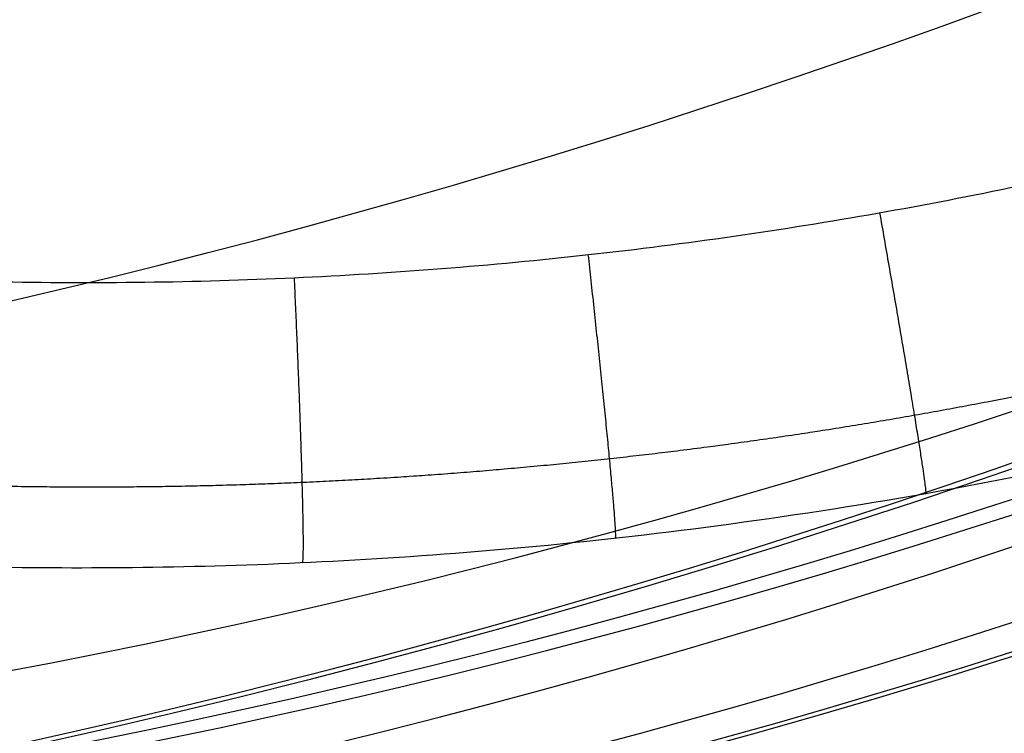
# Model space of a CAD drawing. Header units: millimetres. Extents: x -100 to 126, y -123 to 124.
# Tile 28 of 133: x -22.48 to -15.83, y 3.31 to 8.13. Entities that reach past the tile are written whole.
import ezdxf

# ---------------------------------------------------------------- set-up
doc = ezdxf.new("R2010")
doc.units = ezdxf.units.MM
doc.layers.add('Window garden_table', color=18, linetype='Continuous', true_color=0x000000)

msp = doc.modelspace()

# ---------------------------------------------------------------- linework, layer by layer
at = {"layer": 'Window garden_table', "extrusion": (0.09536166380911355, -0.1744338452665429, -0.9800402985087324)}
msp.add_circle((-1.574126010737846, -30.75175541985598, -191.3559656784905), 58.0726845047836, dxfattribs=at)
at = {"layer": 'Window garden_table', "extrusion": (0.09536166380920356, -0.1744338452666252, -0.9800402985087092)}
msp.add_circle((-1.574126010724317, -30.75175541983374, -193.8559656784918), 55.57268450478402, dxfattribs=at)
at = {"layer": 'Window garden_table', "extrusion": (0.09536166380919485, -0.1744338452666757, -0.980040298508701)}
msp.add_circle((-1.574126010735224, -30.75175541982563, -178.8287876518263), 56.11893305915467, dxfattribs=at)
at = {"layer": 'Window garden_table', "extrusion": (-0.09536166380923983, 0.1744338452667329, 0.9800402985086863)}
msp.add_circle((1.574126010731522, -30.75175541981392, 161.332072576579), 53.3216152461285, dxfattribs=at)
at = {"layer": 'Window garden_table', "extrusion": (0.09536166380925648, -0.1744338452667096, -0.9800402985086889)}
msp.add_circle((-1.574126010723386, -30.75175541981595, -163.8559656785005), 52.2464788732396, dxfattribs=at)
at = {"layer": 'Window garden_table', "extrusion": (0.09758912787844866, 0.1731975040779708, -0.9800402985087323)}
msp.add_circle((-0.5139650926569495, -28.34734351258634, -190.8682362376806), 58.0726845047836, dxfattribs=at)
at = {"layer": 'Window garden_table', "extrusion": (0.09758912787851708, 0.1731975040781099, -0.9800402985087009)}
msp.add_circle((-0.5139650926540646, -28.34734351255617, -178.341058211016), 56.11893305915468, dxfattribs=at)
at = {"layer": 'Window garden_table', "extrusion": (-0.09758912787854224, -0.1731975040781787, 0.9800402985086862)}
msp.add_circle((0.5139650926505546, -28.34734351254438, 160.8443431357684), 53.3216152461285, dxfattribs=at)
at = {"layer": 'Window garden_table', "extrusion": (0.09758912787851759, 0.1731975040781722, -0.9800402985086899)}
msp.add_circle((-0.5139650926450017, -28.34734351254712, -163.3682362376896), 52.24647887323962, dxfattribs=at)
at = {"layer": 'Window garden_table', "extrusion": (0.09758912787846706, 0.1731975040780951, -0.9800402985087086)}
msp.add_circle((-0.5139650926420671, -28.34734351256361, -193.3682362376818), 55.57268450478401, dxfattribs=at)
at = {"layer": 'Window garden_table', "extrusion": (0.1036622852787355, -0.1874754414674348, -0.9767840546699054)}
msp.add_arc((0.0089831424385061, -26.07164328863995, -165.4430030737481), 55.62077421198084, 91.742196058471, 88.66369701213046, dxfattribs=at)
at = {"layer": 'Window garden_table', "extrusion": (0.1036622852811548, -0.1874754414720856, -0.976784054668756)}
for centre, radius, end in [((0.0089831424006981, -26.0716432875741, -165.7884737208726), 55.27530356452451, 88.66369701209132), ((0.0089831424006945, -26.0716432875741, -165.0975324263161), 55.27530356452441, 88.6636970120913), ((0.0089831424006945, -26.0716432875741, -165.4430030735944), 54.92983291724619, 88.6636970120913)]:
    msp.add_arc(centre, radius, 91.7421960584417, end, dxfattribs=at)
at = {"layer": 'Window garden_table', "extrusion": (-0.095361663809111, 0.1744338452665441, 0.9800402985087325)}
msp.add_arc((1.574126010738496, -30.75175541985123, 161.0190759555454), 53.29697169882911, 90.00000000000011, 270.0000000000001, dxfattribs=at)
at = {"layer": 'Window garden_table', "extrusion": (0.09536166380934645, -0.1744338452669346, -0.9800402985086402)}
msp.add_arc((-1.574126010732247, -30.75175541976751, -190.9647199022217), 58.04188007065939, 90.0000000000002, 270.0000000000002, dxfattribs=at)
at = {"layer": 'Window garden_table', "extrusion": (-0.09536166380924, 0.1744338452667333, 0.9800402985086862)}
msp.add_arc((1.574126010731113, -30.75175541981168, 191.7472114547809), 53.10348893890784, 269.9999999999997, 89.99999999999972, dxfattribs=at)
at = {"layer": 'Window garden_table', "extrusion": (0.0953616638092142, -0.1744338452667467, -0.9800402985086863)}
msp.add_arc((-1.574126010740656, -30.75175541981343, -166.6928554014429), 54.19598604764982, 90.00000000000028, 270.0000000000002, dxfattribs=at)
at = {"layer": 'Window garden_table', "extrusion": (0.09536166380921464, -0.1744338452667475, -0.9800402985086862)}
msp.add_arc((-1.574126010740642, -30.75175541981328, -165.2059169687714), 53.09254346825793, 89.99999999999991, 269.9999999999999, dxfattribs=at)
at = {"layer": 'Window garden_table', "extrusion": (-0.09536166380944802, 0.1744338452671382, 0.9800402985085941)}
msp.add_arc((1.574126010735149, -30.75175541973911, 161.0190759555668), 53.29697169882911, 269.9999999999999, 89.99999999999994, dxfattribs=at)
at = {"layer": 'Window garden_table', "extrusion": (-0.09536166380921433, 0.1744338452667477, 0.9800402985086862)}
msp.add_arc((1.574126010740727, -30.75175541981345, 162.774297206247), 52.70725160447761, 270.0000000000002, 90.0000000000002, dxfattribs=at)
at = {"layer": 'Window garden_table', "extrusion": (0.1027248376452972, 0.1879907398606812, -0.9767840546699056)}
msp.add_arc((-0.5323598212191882, -25.464587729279, -164.2860971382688), 55.62077421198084, 91.74219605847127, 88.66369701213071, dxfattribs=at)
at = {"layer": 'Window garden_table', "extrusion": (0.1027248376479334, 0.1879907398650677, -0.9767840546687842)}
for centre, radius, start, end in [((-0.5323598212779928, -25.46458772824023, -163.9406264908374), 55.27530356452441, 91.74219605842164, 88.66369701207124), ((-0.5323598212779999, -25.46458772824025, -164.6315677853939), 55.27530356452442, 91.74219605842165, 88.66369701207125), ((-0.5323598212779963, -25.46458772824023, -164.2860971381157), 54.92983291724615, 91.74219605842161, 88.66369701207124)]:
    msp.add_arc(centre, radius, start, end, dxfattribs=at)
at = {"layer": 'Window garden_table', "extrusion": (0.09758912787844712, 0.1731975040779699, -0.9800402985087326)}
msp.add_arc((-0.5139650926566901, -28.3473435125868, -190.4769904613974), 58.04188007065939, 270, 89.99999999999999, dxfattribs=at)
at = {"layer": 'Window garden_table', "extrusion": (0.09758912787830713, 0.1731975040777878, -0.9800402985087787)}
msp.add_arc((-0.5139650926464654, -28.34734351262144, -166.2051259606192), 54.19598604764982, 269.9999999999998, 89.99999999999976, dxfattribs=at)
at = {"layer": 'Window garden_table', "extrusion": (-0.09758912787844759, -0.17319750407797, 0.9800402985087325)}
msp.add_arc((0.5139650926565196, -28.34734351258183, 160.5313465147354), 53.29697169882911, 90.0000000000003, 270.0000000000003, dxfattribs=at)
at = {"layer": 'Window garden_table', "extrusion": (0.09758912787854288, 0.173197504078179, -0.9800402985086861)}
msp.add_arc((-0.5139650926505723, -28.34734351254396, -164.7181875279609), 53.09254346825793, 269.9999999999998, 89.99999999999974, dxfattribs=at)
at = {"layer": 'Window garden_table', "extrusion": (-0.09758912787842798, -0.1731975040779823, 0.9800402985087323)}
msp.add_arc((0.5139650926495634, -28.34734351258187, 162.2865677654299), 52.70725160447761, 90.00000000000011, 270.0000000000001, dxfattribs=at)
at = {"layer": 'Window garden_table'}
for points, knots in [([(-40.10959502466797, 70.0861967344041, 50.9667474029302), (-39.58264833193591, 70.37427449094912, 50.96674736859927), (-39.07351284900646, 70.63650856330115, 50.96748007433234), (-38.03856926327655, 71.14026996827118, 50.97024999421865), (-37.54281838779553, 71.36682915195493, 50.97227650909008), (-36.10165402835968, 71.9906771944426, 50.97959773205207), (-35.22153780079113, 72.32427895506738, 50.98625438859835), (-33.60199913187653, 72.8819874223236, 51.00097053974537), (-32.86088556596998, 73.1065360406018, 51.00910590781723), (-31.48011123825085, 73.48606691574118, 51.02595371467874), (-30.83545871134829, 73.64207566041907, 51.03479265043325), (-29.00814472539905, 74.03955369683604, 51.06179621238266), (-27.92136647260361, 74.2141968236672, 51.08066950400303), (-25.90432416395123, 74.46462066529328, 51.11897762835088), (-24.97423601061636, 74.53902910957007, 51.13848828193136), (-23.21836534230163, 74.62233807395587, 51.17790890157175), (-22.39341966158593, 74.6307316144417, 51.19781511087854), (-20.82109637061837, 74.6000751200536, 51.23786406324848), (-20.07369998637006, 74.56083617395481, 51.25801186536), (-17.92204563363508, 74.38841223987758, 51.31869543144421), (-16.60670258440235, 74.20138903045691, 51.35951287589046), (-14.13637661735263, 73.73234133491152, 51.44139809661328), (-12.98186228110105, 73.44949623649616, 51.48261381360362), (-10.79484711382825, 72.81289103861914, 51.56513962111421), (-9.761876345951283, 72.45867128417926, 51.60657935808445), (-7.793800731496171, 71.69378264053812, 51.68958828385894), (-6.858513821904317, 71.28289504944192, 51.73120484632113), (-5.070081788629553, 70.41415708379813, 51.81451775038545), (-4.216733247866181, 69.95613051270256, 51.85625327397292), (-1.762141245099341, 68.52047541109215, 51.98169530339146), (-0.2667100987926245, 67.48235862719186, 52.06554195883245), (2.495324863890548, 65.27645006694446, 52.23359053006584), (3.761320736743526, 64.10838460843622, 52.31777795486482), (6.089718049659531, 61.66154613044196, 52.48625897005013), (7.152231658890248, 60.38290753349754, 52.5705385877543), (9.090250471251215, 57.7216820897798, 52.73930315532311), (9.96568156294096, 56.33903679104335, 52.82378998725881), (11.53388486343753, 53.47172094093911, 52.99298836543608), (12.22652525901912, 51.98696084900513, 53.07770194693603), (13.42305835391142, 48.91452773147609, 53.24723912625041), (13.92705992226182, 47.32683336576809, 53.33207502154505), (14.7314058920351, 44.0389619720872, 53.50192019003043), (15.03170410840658, 42.33867815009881, 53.58694471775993), (15.39721809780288, 38.81299690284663, 53.75694100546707), (15.46302134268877, 36.98781352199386, 53.84193063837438), (15.34353907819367, 34.13738183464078, 53.96923268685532), (15.26729740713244, 33.16940095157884, 54.01158876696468), (15.03025400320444, 31.18954883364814, 54.09622143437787), (14.86951709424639, 30.17759511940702, 54.13851178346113), (14.44680997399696, 28.10221224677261, 54.22290191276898), (14.18485465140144, 27.03811479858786, 54.26511141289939), (13.53394743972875, 24.84634347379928, 54.34917609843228), (13.14526618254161, 23.71825193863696, 54.39116314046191), (12.196480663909, 21.37487452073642, 54.47480768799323), (11.63715685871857, 20.15975374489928, 54.51651966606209), (10.60839747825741, 18.24539280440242, 54.57854084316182), (10.23338518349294, 17.59164486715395, 54.59913196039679), (9.400102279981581, 16.24467048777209, 54.64005102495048), (8.942161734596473, 15.55159028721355, 54.66037389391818), (7.911200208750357, 14.11174185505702, 54.70060957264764), (7.339340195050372, 13.36581818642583, 54.72049847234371), (6.023682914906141, 11.79766446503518, 54.75949239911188), (5.282062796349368, 10.9758071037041, 54.77862507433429), (3.946131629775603, 9.650270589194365, 54.80597597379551), (3.46245396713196, 9.1923818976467, 54.81485799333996), (2.391730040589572, 8.239482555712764, 54.83174031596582), (1.801920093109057, 7.741634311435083, 54.83979045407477), (0.4672431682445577, 6.696896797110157, 54.85430717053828), (-0.2847656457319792, 6.144846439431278, 54.86079669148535), (-1.554758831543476, 5.297235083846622, 54.86780273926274), (-2.001765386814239, 5.011511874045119, 54.86973364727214), (-2.945093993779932, 4.438984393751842, 54.87232537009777), (-3.421559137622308, 4.163821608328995, 54.87301206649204), (-3.924250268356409, 3.889068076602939, 54.87300912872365)], [0, 0, 0, 0, 0.0004637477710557, 0.0004637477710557, 0.0009274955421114, 0.0009274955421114, 0.0018549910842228, 0.0018549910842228, 0.0027824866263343, 0.0027824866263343, 0.0037099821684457, 0.0037099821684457, 0.0055649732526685, 0.0055649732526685, 0.0074199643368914, 0.0074199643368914, 0.0092749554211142, 0.0092749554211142, 0.0111299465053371, 0.0111299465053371, 0.0148399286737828, 0.0148399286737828, 0.0185499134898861, 0.0185499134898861, 0.0222598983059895, 0.0222598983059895, 0.0259698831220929, 0.0259698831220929, 0.0296798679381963, 0.0296798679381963, 0.0371046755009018, 0.0371046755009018, 0.0445294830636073, 0.0445294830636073, 0.05194033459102, 0.05194033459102, 0.0593511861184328, 0.0593511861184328, 0.0667677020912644, 0.0667677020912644, 0.0741842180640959, 0.0741842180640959, 0.0816112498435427, 0.0816112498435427, 0.0890382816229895, 0.0890382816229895, 0.0927439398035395, 0.0927439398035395, 0.0964495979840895, 0.0964495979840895, 0.1001552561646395, 0.1001552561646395, 0.1038609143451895, 0.1038609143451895, 0.107573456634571, 0.107573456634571, 0.1094297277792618, 0.1094297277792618, 0.1112859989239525, 0.1112859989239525, 0.1131422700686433, 0.1131422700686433, 0.114998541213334, 0.114998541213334, 0.1159266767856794, 0.1159266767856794, 0.1168548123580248, 0.1168548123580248, 0.1177829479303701, 0.1177829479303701, 0.1182470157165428, 0.1182470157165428, 0.1187110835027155, 0.1187110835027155, 0.1187110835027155, 0.1187110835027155]), ([(-3.924250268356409, 3.889068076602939, 54.87300912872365), (-4.425705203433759, 3.614990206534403, 54.87300619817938), (-4.91325308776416, 3.363187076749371, 54.87231602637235), (-5.901265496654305, 2.879770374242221, 54.86973010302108), (-6.390825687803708, 2.6541392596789, 54.86778908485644), (-7.798732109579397, 2.039297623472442, 54.8606716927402), (-8.662335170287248, 1.707612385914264, 54.85422642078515), (-10.26063366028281, 1.149084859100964, 54.83970064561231), (-10.99703737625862, 0.921833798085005, 54.83165495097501), (-12.3757553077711, 0.5355575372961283, 54.81477390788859), (-13.02134133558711, 0.375929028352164, 54.80588503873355), (-14.85318597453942, -0.0318006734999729, 54.77862403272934), (-15.94516111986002, -0.2125398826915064, 54.7594966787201), (-17.97510415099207, -0.4735394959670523, 54.7205132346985), (-18.9106844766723, -0.5522016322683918, 54.70063695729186), (-20.67793119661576, -0.6428628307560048, 54.66043814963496), (-21.50794346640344, -0.6542932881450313, 54.64013291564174), (-23.09055085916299, -0.6288343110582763, 54.59924801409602), (-23.8427906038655, -0.5917469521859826, 54.57867594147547), (-26.00822556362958, -0.4248052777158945, 54.51670748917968), (-27.33169734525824, -0.2401504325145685, 54.47502115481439), (-29.8177771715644, 0.2257455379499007, 54.39140991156), (-30.98012736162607, 0.5080369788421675, 54.34932427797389), (-33.18123364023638, 1.144517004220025, 54.26504800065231), (-34.22016308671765, 1.499094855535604, 54.22277545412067), (-36.19888323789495, 2.265215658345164, 54.13822145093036), (-37.1391713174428, 2.677137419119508, 54.09582698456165), (-38.93641999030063, 3.548230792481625, 54.01105470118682), (-39.79367193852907, 4.00761836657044, 53.96862737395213), (-42.2553681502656, 5.445715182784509, 53.84139507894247), (-43.75347190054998, 6.484967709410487, 53.75651975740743), (-46.51901111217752, 8.692468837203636, 53.58680388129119), (-47.78641890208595, 9.861534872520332, 53.50181012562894), (-50.11791698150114, 12.31094233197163, 53.33219194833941), (-51.18244282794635, 13.59211791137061, 53.24738242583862), (-53.12321881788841, 16.2578709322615, 53.07783174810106), (-53.9993220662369, 17.64239895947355, 52.99311628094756), (-55.56709451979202, 20.5109243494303, 52.82387367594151), (-56.2588232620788, 21.99489286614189, 52.73934664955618), (-57.45348132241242, 25.06433381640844, 52.57049553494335), (-57.95645737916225, 26.64966917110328, 52.48619353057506), (-58.7588438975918, 29.92921505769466, 52.3178505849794), (-59.05852921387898, 31.62425350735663, 52.23363850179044), (-59.42440069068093, 35.13630611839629, 52.0657741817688), (-59.49124008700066, 36.95370236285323, 51.9819818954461), (-59.3755584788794, 39.79226661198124, 51.8566536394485), (-59.30077740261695, 40.75728503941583, 51.81493914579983), (-59.06738105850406, 42.73056611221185, 51.73166259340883), (-58.9087805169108, 43.73917703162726, 51.69005082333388), (-58.49135583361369, 45.80715173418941, 51.60711862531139), (-58.23256138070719, 46.86709528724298, 51.56569137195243), (-57.58917075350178, 49.05067612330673, 51.48315052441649), (-57.20482735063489, 50.1745539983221, 51.44196735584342), (-56.26751435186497, 52.50718033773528, 51.36004600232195), (-55.71527942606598, 53.71607462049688, 51.31919226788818), (-54.69940629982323, 55.62157319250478, 51.25844655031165), (-54.32912968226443, 56.27231215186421, 51.23827661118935), (-53.5064799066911, 57.61322209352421, 51.19818645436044), (-53.05440065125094, 58.30329932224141, 51.17826810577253), (-52.03672583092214, 59.73724578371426, 51.13879663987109), (-51.47237105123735, 60.48021560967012, 51.11926906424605), (-50.17215238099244, 62.04489234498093, 51.08088372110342), (-49.43898591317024, 62.86547368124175, 51.0620046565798), (-48.11829531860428, 64.18978240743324, 51.03496767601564), (-47.63916010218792, 64.64838526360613, 51.02611539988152), (-46.57461597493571, 65.6062617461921, 51.00924539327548), (-45.98660286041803, 66.10830089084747, 51.00113827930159), (-44.64836145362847, 67.16725280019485, 50.98640541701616), (-43.89528018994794, 67.7270462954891, 50.97975164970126), (-42.58268269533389, 68.6106259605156, 50.97229972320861), (-42.11405971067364, 68.91229148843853, 50.97024703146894), (-41.13177410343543, 69.5112825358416, 50.96747988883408), (-40.63637474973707, 69.7982102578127, 50.96674743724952), (-40.10959502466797, 70.0861967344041, 50.9667474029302)], [0.1187110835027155, 0.1187110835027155, 0.1187110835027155, 0.1187110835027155, 0.1191747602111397, 0.1191747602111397, 0.1196384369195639, 0.1196384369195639, 0.1205657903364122, 0.1205657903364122, 0.1214931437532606, 0.1214931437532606, 0.1224204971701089, 0.1224204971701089, 0.1242752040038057, 0.1242752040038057, 0.1261299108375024, 0.1261299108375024, 0.1279846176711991, 0.1279846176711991, 0.1298393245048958, 0.1298393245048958, 0.1335487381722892, 0.1335487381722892, 0.1372617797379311, 0.1372617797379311, 0.1409748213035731, 0.1409748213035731, 0.144687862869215, 0.144687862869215, 0.148400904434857, 0.148400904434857, 0.1558162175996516, 0.1558162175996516, 0.1632315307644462, 0.1632315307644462, 0.1706488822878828, 0.1706488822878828, 0.1780662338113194, 0.1780662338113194, 0.1854811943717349, 0.1854811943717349, 0.1928961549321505, 0.1928961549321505, 0.2003139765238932, 0.2003139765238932, 0.2077317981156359, 0.2077317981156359, 0.2114404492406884, 0.2114404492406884, 0.2151491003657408, 0.2151491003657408, 0.2188577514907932, 0.2188577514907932, 0.2225664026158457, 0.2225664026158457, 0.226280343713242, 0.226280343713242, 0.2281373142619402, 0.2281373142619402, 0.2299942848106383, 0.2299942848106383, 0.2318512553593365, 0.2318512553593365, 0.2337082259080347, 0.2337082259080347, 0.2346367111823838, 0.2346367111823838, 0.2355651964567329, 0.2355651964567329, 0.2364936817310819, 0.2364936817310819, 0.2369579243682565, 0.2369579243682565, 0.237422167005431, 0.237422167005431, 0.237422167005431, 0.237422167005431]), ([(10.6327989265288, 36.11034318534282, 57.87906234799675), (10.601188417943, 35.25688315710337, 57.91496233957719), (10.53627671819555, 34.38613565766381, 57.9508361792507), (10.32927906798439, 32.60520020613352, 58.02247999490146), (10.1872370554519, 31.69485788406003, 58.05826968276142), (9.811013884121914, 29.8291678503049, 58.12957145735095), (9.576899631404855, 28.87299455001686, 58.16523451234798), (8.992601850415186, 26.90280728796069, 58.23626388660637), (8.642925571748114, 25.88928290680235, 58.27164062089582), (7.788073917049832, 23.78634207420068, 58.34204518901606), (7.284051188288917, 22.69760246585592, 58.37707106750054), (6.355970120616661, 20.9837375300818, 58.42901534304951), (6.017479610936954, 20.39863214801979, 58.4462654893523), (5.265323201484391, 19.1941491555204, 58.48042671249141), (4.851655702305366, 18.5744785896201, 58.4974051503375), (3.920561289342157, 17.28855115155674, 58.53085894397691), (3.403131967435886, 16.62180464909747, 58.54742246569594), (2.213170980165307, 15.2225279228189, 58.57970667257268), (1.544070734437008, 14.49219361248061, 58.59538190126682), (0.3454136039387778, 13.32156234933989, 58.61765468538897), (-0.0860810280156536, 12.91977497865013, 58.62476151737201), (-1.038395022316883, 12.08612774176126, 58.63829700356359), (-1.563273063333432, 11.65074363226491, 58.64470734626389), (-2.732789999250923, 10.75024020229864, 58.65596242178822), (-3.373869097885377, 10.28780014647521, 58.66073715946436), (-4.793917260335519, 9.350846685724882, 58.66774655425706), (-5.587481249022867, 8.869330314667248, 58.6697837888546), (-6.818430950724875, 8.196776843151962, 58.6697666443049), (-7.218628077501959, 7.989412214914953, 58.66923196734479), (-8.018669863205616, 7.594851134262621, 58.66741297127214), (-8.42656331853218, 7.404312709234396, 58.66602748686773), (-9.59574588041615, 6.885528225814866, 58.66077322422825), (-10.33536461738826, 6.593866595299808, 58.65596525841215), (-11.71518139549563, 6.098564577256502, 58.64475029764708), (-12.36230567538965, 5.892208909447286, 58.63843701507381), (-13.57873127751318, 5.539819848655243, 58.62491742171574), (-14.14965510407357, 5.393271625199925, 58.6178166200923), (-15.78417142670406, 5.014999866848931, 58.59559047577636), (-16.76373241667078, 4.845127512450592, 58.5798021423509), (-18.58182424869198, 4.598546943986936, 58.54760414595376), (-19.42332903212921, 4.522521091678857, 58.53103571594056), (-21.00941486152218, 4.432396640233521, 58.4975786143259), (-21.75502720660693, 4.418491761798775, 58.48059189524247), (-23.17617319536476, 4.435238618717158, 58.44641388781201), (-23.85197169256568, 4.466047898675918, 58.42915465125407), (-25.79714715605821, 4.609751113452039, 58.37718350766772), (-26.98652434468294, 4.773157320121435, 58.3421387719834), (-29.2194702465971, 5.188773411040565, 58.27170196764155), (-30.26186534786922, 5.441575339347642, 58.23631177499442), (-32.23659112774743, 6.013393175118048, 58.16525516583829), (-33.16823261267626, 6.332571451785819, 58.12957886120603), (-34.94215398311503, 7.023092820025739, 58.05826430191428), (-35.78512734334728, 7.394916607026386, 58.02247512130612), (-37.39600240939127, 8.181994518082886, 57.95083303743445), (-38.16398450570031, 8.59735437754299, 57.91496137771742), (-38.89946669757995, 9.031428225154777, 57.87906234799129)], [-0.139177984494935, -0.139177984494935, -0.139177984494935, -0.139177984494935, -0.1349016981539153, -0.1349016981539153, -0.1306254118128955, -0.1306254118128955, -0.1263527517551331, -0.1263527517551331, -0.1220800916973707, -0.1220800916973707, -0.1178079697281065, -0.1178079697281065, -0.1156719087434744, -0.1156719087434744, -0.1135358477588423, -0.1135358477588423, -0.1113943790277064, -0.1113943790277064, -0.1092529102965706, -0.1092529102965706, -0.1081821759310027, -0.1081821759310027, -0.1071114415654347, -0.1071114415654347, -0.1060407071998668, -0.1060407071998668, -0.1049699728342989, -0.1049699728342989, -0.1044327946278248, -0.1044327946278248, -0.1038956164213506, -0.1038956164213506, -0.1028212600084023, -0.1028212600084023, -0.101746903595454, -0.101746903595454, -0.1006725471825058, -0.1006725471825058, -0.0985238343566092, -0.0985238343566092, -0.0963751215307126, -0.0963751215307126, -0.0942303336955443, -0.0942303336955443, -0.0920855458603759, -0.0920855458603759, -0.0877959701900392, -0.0877959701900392, -0.0835065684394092, -0.0835065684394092, -0.0792171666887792, -0.0792171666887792, -0.0749258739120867, -0.0749258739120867, -0.0706345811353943, -0.0706345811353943, -0.0706345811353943, -0.0706345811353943])]:
    msp.add_open_spline(points, degree=3, knots=knots, dxfattribs=at)
for points, weights, knots in [([(-39.55866727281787, 69.07844957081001, 49.51840147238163), (-40.59708286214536, 68.51075562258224, 49.5184014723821), (-41.60748831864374, 67.89162768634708, 49.52091995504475), (-43.56234900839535, 66.55660489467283, 49.53096916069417), (-44.50695013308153, 65.84058718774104, 49.53850151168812), (-46.32123047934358, 64.3186135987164, 49.55850777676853), (-47.19102927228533, 63.51250751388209, 49.57098489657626), (-48.84744049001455, 61.81803237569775, 49.60076469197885), (-49.63414173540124, 60.92949086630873, 49.61807205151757), (-51.11687697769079, 59.07859512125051, 49.65735198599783), (-51.81296555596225, 58.11605201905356, 49.67933057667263), (-53.10784735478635, 56.12629996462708, 49.72774966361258), (-53.70665848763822, 55.09889216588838, 49.75419731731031), (-54.80127146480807, 52.9891695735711, 49.81130997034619), (-55.29705327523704, 51.90665279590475, 49.84198303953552), (-56.18086096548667, 49.69699294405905, 49.90726277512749), (-56.56882880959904, 48.56965181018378, 49.94187816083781), (-57.23327359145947, 46.28105098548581, 50.01472198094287), (-57.50965569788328, 45.11960423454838, 50.05295949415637), (-57.94824098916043, 42.7738283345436, 50.13269291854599), (-58.11031502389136, 41.58932999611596, 50.17419795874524), (-58.31866906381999, 39.20871392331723, 50.26008067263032), (-58.36478932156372, 38.01245131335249, 50.30446720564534), (-58.34071002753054, 35.61969288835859, 50.39569928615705), (-58.27032503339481, 34.4230823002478, 50.44255310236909), (-58.01380558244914, 32.04103243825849, 50.53828178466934), (-57.82746596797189, 30.85551340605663, 50.58716401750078), (-57.34070090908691, 28.50696429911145, 50.68649096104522), (-57.04005750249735, 27.34389330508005, 50.73694184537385), (-56.32742934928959, 25.0513663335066, 50.83893085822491), (-55.91522148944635, 23.92191081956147, 50.89047370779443), (-54.98326787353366, 21.70744588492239, 50.99415888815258), (-54.46330201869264, 20.62247940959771, 51.04630427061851), (-53.32066359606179, 18.50742734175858, 51.15069852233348), (-52.69778235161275, 17.47742670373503, 51.2029486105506), (-51.35513174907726, 15.48224635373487, 51.3070524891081), (-50.63517348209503, 14.51719148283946, 51.3589055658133), (-49.10512564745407, 12.66125307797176, 51.46171640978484), (-48.29487489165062, 11.77053047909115, 51.51267150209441), (-46.59187927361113, 10.07192679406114, 51.61319279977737), (-45.69900815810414, 9.264237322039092, 51.66275441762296), (-43.83922319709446, 7.739604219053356, 51.76000535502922), (-42.87222416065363, 7.022875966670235, 51.80768830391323), (-40.87337462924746, 5.687223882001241, 51.90071343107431), (-39.84148471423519, 5.068530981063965, 51.94604766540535), (-37.72270252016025, 3.93508898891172, 52.03392660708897), (-36.63581958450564, 3.420577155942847, 52.07646208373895), (-34.41746875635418, 2.500651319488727, 52.15831920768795), (-33.28606000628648, 2.095471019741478, 52.19763069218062), (-30.98954673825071, 1.398318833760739, 52.27264463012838), (-29.82455007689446, 1.10656698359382, 52.3083363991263), (-27.47211893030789, 0.6392898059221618, 52.3757492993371), (-26.28483774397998, 0.4639609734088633, 52.40745967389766), (-23.89935539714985, 0.2314164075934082, 52.46658604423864), (-22.70134756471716, 0.1743644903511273, 52.49399167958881), (-20.90536399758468, 0.1779157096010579, 52.53165805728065), (-20.30668025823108, 0.1939707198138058, 52.54364329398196), (-19.11098851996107, 0.2557698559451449, 52.56643816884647), (-18.51401016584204, 0.3015266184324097, 52.57724669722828), (-17.32319059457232, 0.4226334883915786, 52.59766015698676), (-16.72938034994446, 0.4979932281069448, 52.60726406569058), (-15.54635235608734, 0.678136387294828, 52.62524333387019), (-14.95716658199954, 0.7829263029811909, 52.63361776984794), (-13.7848330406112, 1.021686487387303, 52.64911627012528), (-13.2017179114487, 1.155660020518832, 52.65623952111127), (-12.04295751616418, 1.452470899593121, 52.66921703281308), (-11.46734520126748, 1.61530822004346, 52.67507060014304), (-10.32500484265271, 1.969457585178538, 52.68549339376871), (-9.758309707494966, 2.160766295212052, 52.69006205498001), (-8.635196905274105, 2.571397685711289, 52.69790300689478), (-8.07881174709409, 2.7907137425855, 52.70117486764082), (-6.97768716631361, 3.256828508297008, 52.70641355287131), (-6.432979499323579, 3.503617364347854, 52.70838008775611), (-5.356549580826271, 4.024077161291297, 52.71100285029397), (-4.824857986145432, 4.297735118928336, 52.71165893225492), (-3.775767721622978, 4.87126483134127, 52.71165893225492), (-3.258398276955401, 5.171120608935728, 52.71100285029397), (-2.23922415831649, 5.796311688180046, 52.70838008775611), (-1.737446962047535, 6.121628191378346, 52.70641355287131), (-0.7506901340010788, 6.796942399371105, 52.70117486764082), (-0.2657359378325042, 7.14691869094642, 52.69790300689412), (0.6861844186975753, 7.870692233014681, 52.69006205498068), (1.153127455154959, 8.244465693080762, 52.68549339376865), (2.067880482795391, 9.014913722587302, 52.67507060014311), (2.515669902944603, 9.411562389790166, 52.66921703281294), (3.391019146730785, 10.22678386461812, 52.65623952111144), (3.818561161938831, 10.64532894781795, 52.64911627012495), (4.652370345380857, 11.503311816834, 52.63361776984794), (5.05862264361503, 11.94272036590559, 52.62524333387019), (5.848861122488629, 12.84134706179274, 52.60726406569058), (6.232835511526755, 13.30053478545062, 52.59766015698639), (6.977583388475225, 14.23758799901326, 52.57724669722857), (7.338348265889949, 14.71542221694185, 52.56643816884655), (8.035801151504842, 15.6885909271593, 52.54364329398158), (8.372483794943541, 16.18389364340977, 52.53165805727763), (9.344939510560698, 17.69382723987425, 52.49399167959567), (9.943594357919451, 18.7331010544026, 52.46658604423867), (11.03551534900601, 20.86671572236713, 52.40745967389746), (11.52881503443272, 21.96080540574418, 52.37574929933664), (12.40529828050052, 24.19330565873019, 52.30833639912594), (12.78856449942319, 25.33148111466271, 52.27264463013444), (13.44135574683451, 27.640995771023, 52.19763069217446), (13.71100777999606, 28.81212540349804, 52.15831920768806), (14.13407737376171, 31.17609580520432, 52.07646208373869), (14.28765974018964, 32.36876063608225, 52.0339266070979), (14.47724559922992, 34.76416998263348, 51.94604766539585), (14.51344377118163, 35.96677856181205, 51.90071343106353), (14.4680708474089, 38.37038153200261, 51.80768830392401), (14.38671542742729, 39.57128445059, 51.76000535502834), (14.10719254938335, 41.95983488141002, 51.6627544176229), (13.90925238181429, 43.14743784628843, 51.61319279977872), (13.39864748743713, 45.49791252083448, 51.5126715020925), (13.08621221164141, 46.6607870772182, 51.46171640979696), (12.34980701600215, 48.95060390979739, 51.35890556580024), (11.92605957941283, 50.07759500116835, 51.30705248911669), (10.97128472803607, 52.28482409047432, 51.20294861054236), (10.44046437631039, 53.36515372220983, 51.15069852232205), (9.276816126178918, 55.46871987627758, 51.04630427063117), (8.644172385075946, 56.49208620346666, 50.99415888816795), (7.283111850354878, 58.47196163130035, 50.89047370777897), (6.554850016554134, 59.4286328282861, 50.83893085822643), (5.009686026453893, 61.26601875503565, 50.73694184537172), (4.192904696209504, 62.14692105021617, 50.68649096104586), (2.478661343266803, 63.82441705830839, 50.58716401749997), (1.581282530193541, 64.62121633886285, 50.53828178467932), (-0.2854474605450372, 66.12297627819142, 50.44255310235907), (-1.254755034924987, 66.82815269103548, 50.39569928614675), (-3.255969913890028, 68.1400260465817, 50.3044672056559), (-4.287873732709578, 68.74694104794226, 50.26008067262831), (-6.404334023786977, 69.85659871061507, 50.17419795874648), (-7.488926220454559, 70.35955404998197, 50.13269291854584), (-9.700336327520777, 71.2565975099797, 50.05295949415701), (-10.82722694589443, 71.65088567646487, 50.01472198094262), (-13.1124255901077, 72.32693875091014, 49.9418781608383), (-14.27083989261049, 72.60888446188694, 49.90726277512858), (-16.60799780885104, 73.0576667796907, 49.8419830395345), (-17.78687682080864, 73.22465915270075, 49.81130997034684), (-20.15370005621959, 73.44204074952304, 49.75419731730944), (-21.34180349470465, 73.49255586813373, 49.72774966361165), (-23.71574057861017, 73.47659238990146, 49.67933057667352), (-24.90175128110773, 73.41020605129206, 49.65735198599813), (-27.26020247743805, 73.16115422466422, 49.61807205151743), (-28.43283142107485, 72.97854473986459, 49.60076469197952), (-30.75335823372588, 72.4988579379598, 49.57098489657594), (-31.90144922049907, 72.20179894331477, 49.55850777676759), (-34.16198230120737, 71.49610285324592, 49.53850151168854), (-35.27461537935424, 71.08744618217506, 49.53096916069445), (-37.45365898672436, 70.1624947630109, 49.5209199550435), (-38.52025168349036, 69.64614351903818, 49.5184014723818), (-39.55866727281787, 69.07844957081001, 49.51840147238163)], [0.905089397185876, 0.9050893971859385, 0.9050521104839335, 0.904903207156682, 0.904791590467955, 0.9044947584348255, 0.904309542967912, 0.9038667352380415, 0.903609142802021, 0.9030232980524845, 0.9026950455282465, 0.901970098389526, 0.9015734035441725, 0.9007142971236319, 0.9002518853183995, 0.8992645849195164, 0.8987396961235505, 0.8976312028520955, 0.8970475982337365, 0.8958259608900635, 0.8951879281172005, 0.8938622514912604, 0.893174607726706, 0.8917550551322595, 0.89102314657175, 0.889520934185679, 0.8887506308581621, 0.887178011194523, 0.8863756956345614, 0.884745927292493, 0.883918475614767, 0.8822457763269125, 0.8814005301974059, 0.879700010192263, 0.8788447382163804, 0.877132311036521, 0.8762751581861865, 0.8745674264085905, 0.8737168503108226, 0.8720309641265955, 0.871195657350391, 0.869549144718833, 0.8687379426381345, 0.867148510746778, 0.866370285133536, 0.8648555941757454, 0.8641191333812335, 0.862696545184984, 0.8620104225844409, 0.8606967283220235, 0.8600691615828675, 0.8588802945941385, 0.8583189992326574, 0.8572697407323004, 0.8567817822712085, 0.8561095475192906, 0.855895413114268, 0.8554877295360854, 0.8552941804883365, 0.854928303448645, 0.854755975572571, 0.854433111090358, 0.854282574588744, 0.8540037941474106, 0.853875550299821, 0.8536417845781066, 0.8535362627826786, 0.8533482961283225, 0.8532658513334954, 0.853124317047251, 0.8530652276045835, 0.852970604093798, 0.8529350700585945, 0.8528876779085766, 0.8528758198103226, 0.8528758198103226, 0.8528876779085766, 0.8529350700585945, 0.852970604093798, 0.8530652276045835, 0.853124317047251, 0.8532658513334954, 0.853348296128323, 0.8535362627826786, 0.8536417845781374, 0.85387555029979, 0.8540037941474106, 0.854282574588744, 0.854433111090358, 0.854755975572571, 0.85492830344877, 0.8552941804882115, 0.8554877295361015, 0.8558954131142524, 0.856109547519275, 0.85678178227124, 0.8572697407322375, 0.8583189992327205, 0.8588802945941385, 0.8600691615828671, 0.8606967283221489, 0.8620104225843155, 0.8626965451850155, 0.8641191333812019, 0.8648555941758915, 0.8663702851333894, 0.8671485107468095, 0.8687379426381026, 0.8695491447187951, 0.8711956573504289, 0.872030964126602, 0.8737168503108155, 0.8745674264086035, 0.8762751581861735, 0.8771323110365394, 0.878844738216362, 0.8797000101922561, 0.8814005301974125, 0.882245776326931, 0.883918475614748, 0.8847459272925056, 0.886375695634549, 0.8871780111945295, 0.888750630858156, 0.889520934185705, 0.891023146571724, 0.8917550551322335, 0.893174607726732, 0.893862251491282, 0.8951879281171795, 0.89582596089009, 0.8970475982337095, 0.8976312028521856, 0.8987396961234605, 0.8992645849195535, 0.900251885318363, 0.900714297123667, 0.9015734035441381, 0.9019700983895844, 0.902695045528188, 0.903023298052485, 0.9036091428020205, 0.9038667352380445, 0.904309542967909, 0.904494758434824, 0.904791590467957, 0.9049032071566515, 0.905052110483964, 0.9050893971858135, 0.905089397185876], [0, 0, 0, 0, 0.098174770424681, 0.098174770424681, 0.196349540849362, 0.196349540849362, 0.294524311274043, 0.294524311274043, 0.392699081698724, 0.392699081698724, 0.490873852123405, 0.490873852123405, 0.589048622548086, 0.589048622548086, 0.687223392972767, 0.687223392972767, 0.785398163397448, 0.785398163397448, 0.883572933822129, 0.883572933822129, 0.98174770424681, 0.98174770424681, 1.07992247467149, 1.07992247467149, 1.17809724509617, 1.17809724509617, 1.27627201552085, 1.27627201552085, 1.37444678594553, 1.37444678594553, 1.47262155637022, 1.47262155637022, 1.5707963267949, 1.5707963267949, 1.66897109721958, 1.66897109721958, 1.76714586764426, 1.76714586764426, 1.86532063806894, 1.86532063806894, 1.96349540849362, 1.96349540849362, 2.0616701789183, 2.0616701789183, 2.15984494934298, 2.15984494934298, 2.25801971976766, 2.25801971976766, 2.35619449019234, 2.35619449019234, 2.45436926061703, 2.45436926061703, 2.55254403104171, 2.55254403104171, 2.65071880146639, 2.65071880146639, 2.69980618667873, 2.69980618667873, 2.74889357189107, 2.74889357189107, 2.79798095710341, 2.79798095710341, 2.84706834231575, 2.84706834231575, 2.89615572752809, 2.89615572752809, 2.94524311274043, 2.94524311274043, 2.99433049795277, 2.99433049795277, 3.04341788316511, 3.04341788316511, 3.09250526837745, 3.09250526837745, 3.14159265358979, 3.14159265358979, 3.19068003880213, 3.19068003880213, 3.23976742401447, 3.23976742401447, 3.28885480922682, 3.28885480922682, 3.33794219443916, 3.33794219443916, 3.3870295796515, 3.3870295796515, 3.43611696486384, 3.43611696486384, 3.48520435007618, 3.48520435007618, 3.53429173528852, 3.53429173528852, 3.58337912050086, 3.58337912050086, 3.6324665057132, 3.6324665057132, 3.73064127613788, 3.73064127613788, 3.82881604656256, 3.82881604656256, 3.92699081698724, 3.92699081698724, 4.02516558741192, 4.02516558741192, 4.1233403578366, 4.1233403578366, 4.22151512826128, 4.22151512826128, 4.31968989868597, 4.31968989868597, 4.41786466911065, 4.41786466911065, 4.51603943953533, 4.51603943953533, 4.61421420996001, 4.61421420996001, 4.71238898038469, 4.71238898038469, 4.81056375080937, 4.81056375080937, 4.90873852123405, 4.90873852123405, 5.00691329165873, 5.00691329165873, 5.10508806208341, 5.10508806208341, 5.2032628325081, 5.2032628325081, 5.30143760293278, 5.30143760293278, 5.39961237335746, 5.39961237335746, 5.49778714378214, 5.49778714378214, 5.59596191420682, 5.59596191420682, 5.6941366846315, 5.6941366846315, 5.79231145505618, 5.79231145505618, 5.89048622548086, 5.89048622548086, 5.98866099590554, 5.98866099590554, 6.08683576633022, 6.08683576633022, 6.18501053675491, 6.18501053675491, 6.28318530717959, 6.28318530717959, 6.28318530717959, 6.28318530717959]), ([(-38.55216558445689, 9.532585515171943, 56.55193004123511), (-37.95164061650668, 9.1760444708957, 56.57750550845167), (-37.3401893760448, 8.839017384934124, 56.60258194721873), (-36.09724649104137, 8.204881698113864, 56.65166503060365), (-35.4657591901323, 7.907832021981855, 56.67566939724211), (-34.18533940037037, 7.354913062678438, 56.72250660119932), (-33.53641933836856, 7.099102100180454, 56.74533701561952), (-32.22380627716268, 6.62975363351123, 56.78972917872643), (-31.56013372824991, 6.416272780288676, 56.81128839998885), (-30.22075419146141, 6.032503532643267, 56.8530460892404), (-29.54507544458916, 5.862269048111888, 56.8732419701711), (-28.1844770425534, 5.565732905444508, 56.91218637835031), (-27.49959303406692, 5.43948137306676, 56.93093230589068), (-26.12342110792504, 5.231469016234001, 56.96689611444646), (-25.43217570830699, 5.149753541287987, 56.9841114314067), (-24.04614959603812, 5.031185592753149, 57.01693963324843), (-23.35141759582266, 4.994372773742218, 57.03255003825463), (-21.96130634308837, 4.96579452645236, 57.06210071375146), (-21.26598118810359, 4.974062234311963, 57.07603863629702), (-19.87757880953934, 5.03564002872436, 57.10218367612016), (-19.1845601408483, 5.088976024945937, 57.11438862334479), (-17.80366054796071, 5.240495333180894, 57.13701439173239), (-17.11584160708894, 5.338696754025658, 57.14743326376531), (-15.74821332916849, 5.579562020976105, 57.16644119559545), (-15.06846829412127, 5.722235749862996, 57.17502856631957), (-13.7198291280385, 6.051472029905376, 57.19033569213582), (-13.05100044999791, 6.238035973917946, 57.19705405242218), (-11.72699218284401, 6.654292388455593, 57.20859344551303), (-11.07187799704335, 6.883977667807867, 57.21341340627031), (-9.778041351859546, 7.385532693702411, 57.22113454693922), (-9.13938303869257, 7.657386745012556, 57.22403499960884), (-7.881132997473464, 8.242155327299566, 57.22790405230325), (-7.261602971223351, 8.555045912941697, 57.2288722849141), (-6.044204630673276, 9.220588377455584, 57.2288722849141), (-5.446394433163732, 9.573208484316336, 57.22790405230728), (-4.274939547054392, 10.31674120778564, 57.2240349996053), (-3.701348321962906, 10.70761480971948, 57.22113454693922), (-2.580732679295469, 11.52602258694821, 57.21341340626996), (-2.033756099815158, 11.95351123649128, 57.20859344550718), (-0.9686578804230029, 12.84336126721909, 57.19705405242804), (-0.4505775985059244, 13.30567147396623, 57.19033569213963), (0.5545631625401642, 14.26322887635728, 57.17502856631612), (1.041589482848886, 14.75842022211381, 57.16644119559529), (1.982590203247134, 15.77966496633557, 57.14743326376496), (2.436538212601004, 16.30565890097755, 57.13701439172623), (3.309491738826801, 17.38630404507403, 57.11438862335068), (3.728479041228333, 17.94089330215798, 57.10218367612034), (4.529770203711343, 19.07640440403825, 57.07603863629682), (4.91206426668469, 19.65726297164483, 57.06210071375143), (5.638384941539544, 20.84287854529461, 57.0325500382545), (5.982410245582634, 21.44757212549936, 57.0169396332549), (6.630772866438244, 22.67832500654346, 56.98411143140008), (6.935117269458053, 23.30432189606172, 56.96689611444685), (7.50286674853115, 24.57506138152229, 56.93093230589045), (7.76628704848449, 25.21974370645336, 56.91218637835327), (8.251111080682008, 26.52515833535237, 56.87324197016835), (8.47253776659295, 27.18583357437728, 56.85304608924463), (8.872475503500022, 28.5204744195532, 56.81128839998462), (9.051016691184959, 29.19438715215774, 56.78972917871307), (9.364465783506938, 30.55269149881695, 56.74533701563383), (9.499410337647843, 31.23703531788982, 56.72250660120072), (9.72513235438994, 32.61335061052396, 56.6756693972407), (9.815952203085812, 33.30528014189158, 56.65166503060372), (9.953076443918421, 34.69388808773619, 56.60258194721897), (9.999428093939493, 35.39053103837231, 56.57750550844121), (10.02345501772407, 36.0885098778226, 56.55193004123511)], [0.866683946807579, 0.8661764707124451, 0.865677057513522, 0.8646967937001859, 0.8642159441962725, 0.863275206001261, 0.8628153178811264, 0.8619188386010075, 0.8614822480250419, 0.8606346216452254, 0.860223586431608, 0.8594292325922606, 0.8590459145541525, 0.858309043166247, 0.8579554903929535, 0.85728006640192, 0.856958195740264, 0.8563479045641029, 0.856059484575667, 0.8555176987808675, 0.8552643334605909, 0.8547940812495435, 0.8545771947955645, 0.8541811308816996, 0.8540019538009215, 0.8536823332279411, 0.853541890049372, 0.853300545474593, 0.8531996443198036, 0.853037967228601, 0.8529771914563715, 0.852896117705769, 0.852875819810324, 0.852875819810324, 0.8528961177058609, 0.8529771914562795, 0.853037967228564, 0.8531996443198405, 0.8533005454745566, 0.853541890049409, 0.853682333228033, 0.854001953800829, 0.8541811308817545, 0.854577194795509, 0.85479408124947, 0.855264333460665, 0.8555176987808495, 0.8560594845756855, 0.8563479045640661, 0.856958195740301, 0.8572800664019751, 0.857955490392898, 0.8583090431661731, 0.8590459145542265, 0.859429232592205, 0.8602235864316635, 0.8606346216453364, 0.8614822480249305, 0.8619188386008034, 0.8628153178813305, 0.863275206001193, 0.8642159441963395, 0.8646967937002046, 0.865677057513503, 0.8661764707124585, 0.866683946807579], [2.11413427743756, 2.11413427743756, 2.11413427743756, 2.11413427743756, 2.17835042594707, 2.17835042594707, 2.24256657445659, 2.24256657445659, 2.3067827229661, 2.3067827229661, 2.37099887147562, 2.37099887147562, 2.43521501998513, 2.43521501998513, 2.49943116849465, 2.49943116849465, 2.56364731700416, 2.56364731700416, 2.62786346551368, 2.62786346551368, 2.69207961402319, 2.69207961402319, 2.7562957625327, 2.7562957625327, 2.82051191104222, 2.82051191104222, 2.88472805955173, 2.88472805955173, 2.94894420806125, 2.94894420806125, 3.01316035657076, 3.01316035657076, 3.07737650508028, 3.07737650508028, 3.14159265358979, 3.14159265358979, 3.20580880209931, 3.20580880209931, 3.27002495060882, 3.27002495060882, 3.33424109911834, 3.33424109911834, 3.39845724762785, 3.39845724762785, 3.46267339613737, 3.46267339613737, 3.52688954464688, 3.52688954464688, 3.5911056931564, 3.5911056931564, 3.65532184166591, 3.65532184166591, 3.71953799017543, 3.71953799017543, 3.78375413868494, 3.78375413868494, 3.84797028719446, 3.84797028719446, 3.91218643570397, 3.91218643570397, 3.97640258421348, 3.97640258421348, 4.040618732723, 4.040618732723, 4.10483488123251, 4.10483488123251, 4.16905102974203, 4.16905102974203, 4.16905102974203, 4.16905102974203])]:
    msp.add_rational_spline(points, weights, degree=3, knots=knots, dxfattribs=at)
at = {"layer": 'Window garden_table', "extrusion": (0.01877920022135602, -0.03435057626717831, -0.9992333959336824)}
msp.add_rational_spline([(-5.302474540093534, 6.417636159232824, 51.74638478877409), (24.86542265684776, 22.91019737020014, 51.7463847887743), (8.164128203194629, 53.45990567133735, 50.38230203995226), (-8.537166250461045, 84.00961397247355, 49.01821929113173), (-38.70506344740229, 67.51705276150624, 49.01821929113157)], [1, 0.7071067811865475, 1, 0.7071067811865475, 1], degree=2, knots=[108.7390170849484, 108.7390170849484, 108.7390170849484, 163.1085256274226, 163.1085256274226, 217.4780341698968, 217.4780341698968, 217.4780341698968], dxfattribs=at)
at = {"layer": 'Window garden_table', "extrusion": (-0.01877920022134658, 0.03435057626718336, 0.9992333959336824)}
msp.add_rational_spline([(-38.70506344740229, 67.51705276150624, 49.01821929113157), (-68.8729606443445, 51.02449155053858, 49.01821929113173), (-52.1716661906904, 20.47478324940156, 50.38230203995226), (-35.47037173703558, -10.07492505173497, 51.7463847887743), (-5.302474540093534, 6.417636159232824, 51.74638478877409)], [1, 0.7071067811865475, 1, 0.7071067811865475, 1], degree=2, knots=[0, 0, 0, 54.36950854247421, 54.36950854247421, 108.7390170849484, 108.7390170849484, 108.7390170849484], dxfattribs=at)
at = {"layer": 'Window garden_table', "extrusion": (0.01877920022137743, -0.03435057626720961, -0.9992333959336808)}
msp.add_rational_spline([(-37.85097109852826, 10.68482875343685, 55.99182410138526), (-22.65591265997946, 1.726433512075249, 56.58535618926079), (-7.321011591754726, 10.10990793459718, 56.58535618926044), (8.01388947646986, 18.49338235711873, 56.5853561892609), (8.674999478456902, 36.12022495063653, 55.99182410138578)], [0.8661796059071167, 0.8105526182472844, 1, 0.8105526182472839, 0.8661796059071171], degree=2, knots=[66.27745449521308, 66.27745449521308, 66.27745449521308, 97.95762842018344, 97.95762842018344, 129.6378023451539, 129.6378023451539, 129.6378023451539], dxfattribs=at)
at = {"layer": 'Window garden_table', "extrusion": (0.9845738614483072, 0.1745220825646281, 0.01250416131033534)}
msp.add_rational_spline([(-16.35615531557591, 4.927790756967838, 58.58587227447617), (-16.32039208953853, 4.868572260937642, 56.59640639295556), (-16.66668629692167, 6.827497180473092, 56.52255645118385)], [1, 0.7087583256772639, 1], degree=2, dxfattribs=at)
at = {"layer": 'Window garden_table', "extrusion": (0.9937796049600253, 0.1103657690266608, 0.0148826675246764)}
msp.add_rational_spline([(-18.45570988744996, 4.625243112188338, 58.54943071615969), (-18.42028704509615, 4.573597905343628, 56.56708210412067), (-18.63799788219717, 6.543641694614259, 56.49526647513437)], [1, 0.7100584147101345, 1], degree=2, dxfattribs=at)
at = {"layer": 'Window garden_table', "extrusion": (0.9988015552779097, 0.04582310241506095, 0.01719582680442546)}
msp.add_rational_spline([(-20.57137368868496, 4.459208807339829, 58.50673434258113), (-20.53542381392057, 4.41638655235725, 56.53273549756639), (-20.62467898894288, 6.387936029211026, 56.4632822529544)], [1, 0.7115771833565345, 1], degree=2, dxfattribs=at)

doc.saveas('drawing.dxf')
